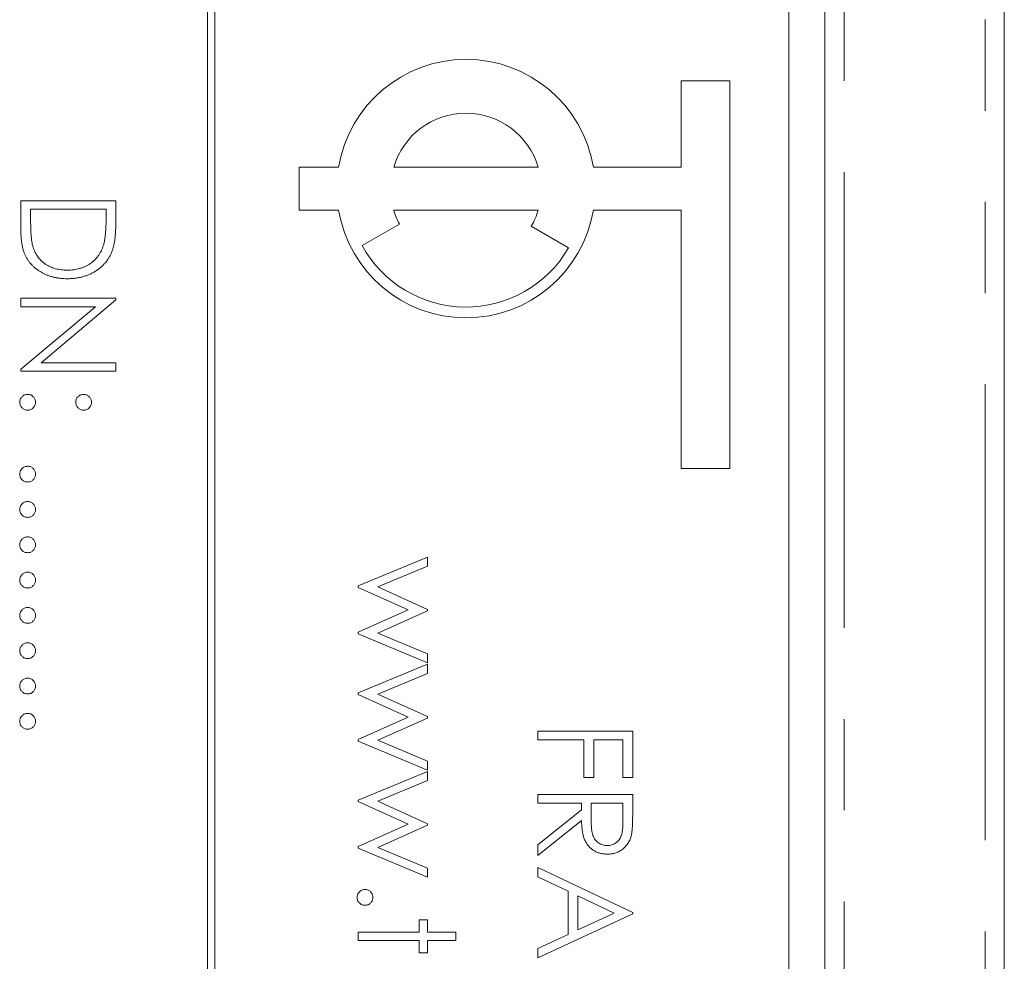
# Model space of a CAD drawing. Header units: millimetres. Extents: x 90 to 460, y -138 to 411.
# Tile 14 of 27: x 159 to 173, y 232 to 245. Entities that reach past the tile are written whole.
import ezdxf

# ---------------------------------------------------------------- set-up
doc = ezdxf.new("R2010")
doc.units = ezdxf.units.MM
doc.linetypes.add('PHANTOM', pattern=[12.7, 6.35, -1.27, 1.27, -1.27, 1.27, -1.27])

msp = doc.modelspace()

# ---------------------------------------------------------------- linework, layer by layer
at = {"color": 7, "linetype": 'Continuous', "lineweight": 15}
for p, q in [((170.591, 273.615), (170.591, 209.615)), ((173.091, 273.615), (173.091, 220.819)), ((161.991, 269.595), (161.991, 209.595)), ((162.091, 209.595), (162.091, 269.595)), ((170.091, 211.595), (170.091, 267.595)), ((168.591, 244.095), (169.266, 244.095)), ((168.591, 242.895), (168.591, 244.095)), ((169.266, 244.095), (169.266, 238.695)), ((163.266, 242.895), (163.816, 242.895)), ((163.266, 242.295), (163.266, 242.895)), ((164.584, 242.895), (166.597, 242.895)), ((167.366, 242.895), (168.591, 242.895)), ((159.391, 242.425), (160.714, 242.425)), ((159.391, 242.015), (159.391, 242.425)), ((160.714, 242.425), (160.714, 242.158)), ((159.526, 242.307), (159.526, 242.155)), ((160.578, 242.307), (159.526, 242.307)), ((160.578, 242.214), (160.578, 242.307)), ((163.816, 242.295), (163.266, 242.295)), ((166.597, 242.295), (164.584, 242.295)), ((168.591, 242.295), (167.366, 242.295)), ((168.591, 238.695), (168.591, 242.295)), ((164.664, 242.101), (164.145, 241.801)), ((166.5, 242.07), (167.02, 241.77)), ((159.391, 241.069), (160.714, 241.069)), ((159.391, 240.95), (159.391, 241.069)), ((160.714, 241.044), (159.672, 240.17)), ((160.714, 241.069), (160.714, 241.044)), ((159.391, 240.078), (160.43, 240.95)), ((160.43, 240.95), (159.391, 240.95)), ((159.391, 240.051), (159.391, 240.078)), ((160.714, 240.051), (159.391, 240.051)), ((159.672, 240.17), (160.714, 240.17)), ((160.714, 240.17), (160.714, 240.051)), ((169.266, 238.695), (168.591, 238.695)), ((164.091, 237.063), (165.057, 237.463)), ((165.057, 237.463), (165.057, 237.336)), ((165.057, 237.336), (164.362, 237.048)), ((164.091, 237.041), (164.091, 237.063)), ((164.786, 236.726), (164.091, 237.041)), ((164.362, 237.048), (165.057, 236.732)), ((164.091, 236.417), (164.786, 236.726)), ((165.057, 236.712), (164.362, 236.403)), ((165.057, 236.732), (165.057, 236.712)), ((164.091, 236.392), (164.091, 236.417)), ((165.057, 235.988), (164.091, 236.392)), ((164.362, 236.403), (165.057, 236.113)), ((165.057, 236.113), (165.057, 235.988)), ((164.091, 235.57), (165.057, 235.971)), ((165.057, 235.971), (165.057, 235.843)), ((165.057, 235.843), (164.362, 235.555)), ((164.091, 235.548), (164.091, 235.57)), ((164.786, 235.233), (164.091, 235.548)), ((164.362, 235.555), (165.057, 235.24)), ((164.091, 234.924), (164.786, 235.233)), ((165.057, 235.22), (164.362, 234.911)), ((165.057, 235.24), (165.057, 235.22)), ((166.591, 235.038), (167.914, 235.038)), ((166.591, 234.919), (166.591, 235.038)), ((167.914, 235.038), (167.914, 234.394)), ((164.091, 234.899), (164.091, 234.924)), ((165.057, 234.495), (164.091, 234.899)), ((164.362, 234.911), (165.057, 234.62)), ((167.235, 234.919), (166.591, 234.919)), ((167.235, 234.394), (167.235, 234.919)), ((167.371, 234.919), (167.371, 234.394)), ((167.778, 234.919), (167.371, 234.919)), ((167.778, 234.394), (167.778, 234.919)), ((165.057, 234.62), (165.057, 234.495)), ((164.091, 234.078), (165.057, 234.478)), ((165.057, 234.478), (165.057, 234.351)), ((165.057, 234.351), (164.362, 234.063)), ((167.371, 234.394), (167.235, 234.394)), ((167.914, 234.394), (167.778, 234.394)), ((166.591, 234.156), (167.914, 234.156)), ((166.591, 234.037), (166.591, 234.156)), ((167.914, 234.156), (167.914, 233.891)), ((164.091, 234.056), (164.091, 234.078)), ((164.786, 233.741), (164.091, 234.056)), ((164.362, 234.063), (165.057, 233.747)), ((167.201, 234.037), (166.591, 234.037)), ((167.201, 233.941), (167.201, 234.037)), ((167.337, 234.037), (167.335, 233.795)), ((167.778, 234.037), (167.337, 234.037)), ((167.778, 233.789), (167.778, 234.037)), ((166.591, 233.455), (167.201, 233.941)), ((164.091, 233.432), (164.786, 233.741)), ((165.057, 233.747), (165.057, 233.727)), ((167.201, 233.794), (166.591, 233.308)), ((165.057, 233.727), (164.362, 233.418)), ((164.091, 233.407), (164.091, 233.432)), ((165.057, 233.003), (164.091, 233.407)), ((164.362, 233.418), (165.057, 233.128)), ((166.591, 233.308), (166.591, 233.455)), ((165.057, 233.128), (165.057, 233.003)), ((166.591, 233.009), (166.591, 233.138)), ((166.591, 233.138), (167.914, 232.511)), ((167.015, 232.808), (166.591, 233.009)), ((167.015, 232.208), (167.015, 232.808)), ((167.656, 232.504), (167.15, 232.743)), ((167.15, 232.743), (167.15, 232.271)), ((167.15, 232.271), (167.656, 232.504)), ((167.914, 232.511), (167.914, 232.494)), ((164.939, 232.409), (165.057, 232.409)), ((164.939, 232.24), (164.939, 232.409)), ((165.057, 232.409), (165.057, 232.24)), ((167.914, 232.494), (166.591, 231.883)), ((164.091, 232.24), (164.939, 232.24)), ((164.091, 232.121), (164.091, 232.24)), ((165.057, 232.24), (165.448, 232.24)), ((165.448, 232.24), (165.448, 232.121)), ((164.939, 232.121), (164.091, 232.121)), ((164.939, 231.951), (164.939, 232.121)), ((165.057, 232.121), (165.057, 231.951)), ((165.448, 232.121), (165.057, 232.121)), ((166.591, 232.012), (167.015, 232.208)), ((166.591, 231.883), (166.591, 232.012)), ((165.057, 231.951), (164.939, 231.951))]:
    msp.add_line(p, q, dxfattribs=at)
at = {"color": 8, "linetype": 'PHANTOM', "lineweight": 0}
for p, q in [((170.859, 198.376), (170.859, 273.615)), ((172.823, 220.819), (172.823, 273.615))]:
    msp.add_line(p, q, dxfattribs=at)
at = {"color": 7, "linetype": 'Continuous', "lineweight": 15}
for radius, start, end in [(1.8, 9.5941, 170.4059), (1.05, 16.6015, 163.3985), (1.8, 189.5941, 350.4059), (1.05, 196.6015, 208.0808), (1.05, 330, 343.3985), (1.65, 208.7788, 330)]:
    msp.add_arc((165.591, 242.595), radius, start, end, dxfattribs=at)
for points, knots in [([(159.526, 242.155), (159.526, 242.133), (159.527, 242.091), (159.528, 242.031), (159.531, 241.976), (159.534, 241.926), (159.539, 241.881), (159.545, 241.841), (159.551, 241.807), (159.557, 241.786), (159.56, 241.777)], [0, 0, 0, 0, 0.171901, 0.330628, 0.475549, 0.606746, 0.725024, 0.829742, 0.921323, 1, 1, 1, 1]), ([(160.541, 241.807), (160.544, 241.818), (160.55, 241.842), (160.558, 241.88), (160.564, 241.924), (160.569, 241.972), (160.573, 242.025), (160.576, 242.084), (160.578, 242.147), (160.578, 242.191), (160.578, 242.214)], [0, 0, 0, 0, 0.084319, 0.179285, 0.286583, 0.405111, 0.535593, 0.67819, 0.832976, 1, 1, 1, 1]), ([(160.714, 242.158), (160.713, 242.135), (160.713, 242.09), (160.711, 242.025), (160.707, 241.965), (160.702, 241.91), (160.696, 241.86), (160.688, 241.815), (160.678, 241.775), (160.67, 241.75), (160.666, 241.739)], [0, 0, 0, 0, 0.164289, 0.317406, 0.458844, 0.589367, 0.707831, 0.81577, 0.91288, 1, 1, 1, 1]), ([(160.035, 241.34), (160.019, 241.34), (159.987, 241.341), (159.939, 241.345), (159.893, 241.351), (159.849, 241.36), (159.806, 241.372), (159.764, 241.387), (159.724, 241.404), (159.686, 241.423), (159.649, 241.445), (159.615, 241.468), (159.583, 241.493), (159.554, 241.519), (159.528, 241.547), (159.503, 241.577), (159.482, 241.608), (159.462, 241.641), (159.445, 241.676), (159.43, 241.715), (159.418, 241.757), (159.408, 241.802), (159.4, 241.851), (159.395, 241.903), (159.391, 241.958), (159.391, 241.996), (159.391, 242.015)], [0, 0, 0, 0, 0.046081, 0.090807, 0.134295, 0.177024, 0.218823, 0.260244, 0.30108, 0.341614, 0.381583, 0.42012, 0.458075, 0.494738, 0.531195, 0.566934, 0.602713, 0.638327, 0.674853, 0.713467, 0.754442, 0.797815, 0.843989, 0.893072, 0.944963, 1, 1, 1, 1]), ([(159.56, 241.777), (159.564, 241.765), (159.573, 241.741), (159.588, 241.706), (159.606, 241.674), (159.626, 241.644), (159.649, 241.616), (159.674, 241.59), (159.702, 241.565), (159.732, 241.543), (159.764, 241.523), (159.798, 241.506), (159.833, 241.491), (159.87, 241.479), (159.909, 241.47), (159.95, 241.464), (159.992, 241.459), (160.021, 241.459), (160.036, 241.459)], [0, 0, 0, 0, 0.062415, 0.123338, 0.183125, 0.241783, 0.300579, 0.35968, 0.418882, 0.479531, 0.540851, 0.602303, 0.664463, 0.727806, 0.792895, 0.859672, 0.928464, 1, 1, 1, 1]), ([(160.666, 241.739), (160.66, 241.723), (160.649, 241.693), (160.627, 241.65), (160.602, 241.609), (160.575, 241.571), (160.543, 241.536), (160.51, 241.503), (160.472, 241.473), (160.432, 241.445), (160.39, 241.42), (160.345, 241.399), (160.298, 241.381), (160.25, 241.366), (160.199, 241.354), (160.146, 241.346), (160.091, 241.341), (160.054, 241.34), (160.035, 241.34)], [0, 0, 0, 0, 0.061545, 0.121694, 0.181155, 0.239875, 0.298702, 0.357647, 0.417605, 0.478494, 0.540407, 0.602345, 0.665004, 0.728559, 0.793651, 0.860534, 0.929236, 1, 1, 1, 1]), ([(160.036, 241.459), (160.051, 241.459), (160.082, 241.459), (160.126, 241.464), (160.169, 241.471), (160.21, 241.481), (160.25, 241.494), (160.288, 241.51), (160.324, 241.529), (160.358, 241.55), (160.39, 241.574), (160.42, 241.601), (160.446, 241.63), (160.471, 241.661), (160.492, 241.694), (160.512, 241.729), (160.528, 241.767), (160.536, 241.794), (160.541, 241.807)], [0, 0, 0, 0, 0.0701512, 0.1378126, 0.2032262, 0.2671741, 0.330024, 0.3917943, 0.4530844, 0.5143339, 0.575, 0.6348655, 0.6941163, 0.7534416, 0.8131258, 0.8740797, 0.936007, 1, 1, 1, 1]), ([(159.374, 239.618), (159.374, 239.626), (159.375, 239.64), (159.381, 239.661), (159.392, 239.68), (159.406, 239.697), (159.423, 239.711), (159.442, 239.721), (159.462, 239.727), (159.477, 239.728), (159.484, 239.729)], [0, 0, 0, 0, 0.1277566, 0.2494144, 0.3727965, 0.5001113, 0.6286099, 0.7506434, 0.8737684, 1, 1, 1, 1]), ([(159.484, 239.729), (159.491, 239.728), (159.506, 239.728), (159.527, 239.721), (159.546, 239.711), (159.563, 239.697), (159.577, 239.68), (159.587, 239.661), (159.593, 239.64), (159.594, 239.626), (159.594, 239.618)], [0, 0, 0, 0, 0.129097, 0.252046, 0.373905, 0.501038, 0.628171, 0.751376, 0.872426, 1, 1, 1, 1]), ([(160.154, 239.618), (160.154, 239.626), (160.155, 239.64), (160.161, 239.661), (160.171, 239.68), (160.186, 239.697), (160.202, 239.711), (160.221, 239.721), (160.242, 239.728), (160.257, 239.728), (160.264, 239.729)], [0, 0, 0, 0, 0.127574, 0.248624, 0.371829, 0.498962, 0.626095, 0.747954, 0.870903, 1, 1, 1, 1]), ([(160.264, 239.729), (160.271, 239.728), (160.286, 239.727), (160.307, 239.721), (160.326, 239.711), (160.342, 239.697), (160.357, 239.68), (160.367, 239.661), (160.373, 239.64), (160.374, 239.626), (160.374, 239.618)], [0, 0, 0, 0, 0.126257, 0.249407, 0.371465, 0.498805, 0.627129, 0.750535, 0.872218, 1, 1, 1, 1]), ([(159.484, 239.508), (159.477, 239.509), (159.462, 239.51), (159.441, 239.515), (159.423, 239.526), (159.406, 239.54), (159.392, 239.557), (159.381, 239.576), (159.375, 239.597), (159.374, 239.611), (159.374, 239.618)], [0, 0, 0, 0, 0.126178, 0.248821, 0.37154, 0.499984, 0.627244, 0.749226, 0.872298, 1, 1, 1, 1]), ([(159.594, 239.618), (159.594, 239.611), (159.593, 239.597), (159.587, 239.576), (159.577, 239.557), (159.563, 239.54), (159.546, 239.526), (159.527, 239.515), (159.506, 239.51), (159.491, 239.509), (159.484, 239.508)], [0, 0, 0, 0, 0.127519, 0.249986, 0.371792, 0.49887, 0.625948, 0.748492, 0.870959, 1, 1, 1, 1]), ([(160.264, 239.508), (160.257, 239.509), (160.242, 239.51), (160.221, 239.515), (160.202, 239.526), (160.186, 239.54), (160.172, 239.557), (160.161, 239.576), (160.155, 239.597), (160.154, 239.611), (160.154, 239.618)], [0, 0, 0, 0, 0.129041, 0.251508, 0.374052, 0.50113, 0.628208, 0.750014, 0.872481, 1, 1, 1, 1]), ([(160.374, 239.618), (160.374, 239.611), (160.373, 239.597), (160.367, 239.576), (160.357, 239.557), (160.343, 239.54), (160.326, 239.526), (160.307, 239.515), (160.286, 239.51), (160.272, 239.509), (160.264, 239.508)], [0, 0, 0, 0, 0.127519, 0.249986, 0.371792, 0.49887, 0.625948, 0.748492, 0.870959, 1, 1, 1, 1]), ([(159.374, 238.618), (159.374, 238.625), (159.375, 238.64), (159.381, 238.66), (159.392, 238.679), (159.406, 238.696), (159.423, 238.71), (159.442, 238.721), (159.462, 238.727), (159.477, 238.728), (159.484, 238.728)], [0, 0, 0, 0, 0.1277566, 0.2494144, 0.3727965, 0.5001113, 0.6286099, 0.7506434, 0.8737684, 1, 1, 1, 1]), ([(159.484, 238.728), (159.491, 238.728), (159.506, 238.727), (159.527, 238.721), (159.546, 238.71), (159.563, 238.696), (159.577, 238.679), (159.587, 238.66), (159.593, 238.64), (159.594, 238.625), (159.594, 238.618)], [0, 0, 0, 0, 0.129097, 0.252046, 0.373905, 0.501038, 0.628171, 0.751376, 0.872426, 1, 1, 1, 1]), ([(159.484, 238.508), (159.477, 238.508), (159.462, 238.509), (159.441, 238.515), (159.423, 238.526), (159.406, 238.539), (159.392, 238.556), (159.381, 238.575), (159.375, 238.596), (159.374, 238.61), (159.374, 238.618)], [0, 0, 0, 0, 0.126178, 0.248821, 0.37154, 0.499984, 0.627244, 0.749226, 0.872298, 1, 1, 1, 1]), ([(159.594, 238.618), (159.594, 238.61), (159.593, 238.596), (159.587, 238.575), (159.577, 238.556), (159.563, 238.539), (159.546, 238.526), (159.527, 238.515), (159.506, 238.509), (159.491, 238.508), (159.484, 238.508)], [0, 0, 0, 0, 0.127519, 0.249986, 0.371792, 0.49887, 0.625948, 0.748492, 0.870959, 1, 1, 1, 1]), ([(159.374, 238.126), (159.374, 238.133), (159.375, 238.148), (159.381, 238.168), (159.392, 238.188), (159.406, 238.204), (159.423, 238.218), (159.442, 238.229), (159.462, 238.235), (159.477, 238.236), (159.484, 238.236)], [0, 0, 0, 0, 0.1277566, 0.2494144, 0.3727965, 0.5001113, 0.6286099, 0.7506434, 0.8737684, 1, 1, 1, 1]), ([(159.484, 238.236), (159.491, 238.236), (159.506, 238.235), (159.527, 238.229), (159.546, 238.218), (159.563, 238.204), (159.577, 238.188), (159.587, 238.169), (159.593, 238.148), (159.594, 238.133), (159.594, 238.126)], [0, 0, 0, 0, 0.129097, 0.252046, 0.373905, 0.501038, 0.628171, 0.751376, 0.872426, 1, 1, 1, 1]), ([(159.484, 238.016), (159.477, 238.016), (159.462, 238.017), (159.441, 238.023), (159.423, 238.034), (159.406, 238.047), (159.392, 238.064), (159.381, 238.083), (159.375, 238.104), (159.374, 238.119), (159.374, 238.126)], [0, 0, 0, 0, 0.126178, 0.248821, 0.37154, 0.499984, 0.627244, 0.749226, 0.872298, 1, 1, 1, 1]), ([(159.594, 238.126), (159.594, 238.119), (159.593, 238.104), (159.587, 238.083), (159.577, 238.064), (159.563, 238.048), (159.546, 238.034), (159.527, 238.023), (159.506, 238.017), (159.491, 238.016), (159.484, 238.016)], [0, 0, 0, 0, 0.127519, 0.249986, 0.371792, 0.49887, 0.625948, 0.748492, 0.870959, 1, 1, 1, 1]), ([(159.374, 237.634), (159.374, 237.641), (159.375, 237.656), (159.381, 237.677), (159.392, 237.696), (159.406, 237.713), (159.423, 237.726), (159.442, 237.737), (159.462, 237.743), (159.477, 237.744), (159.484, 237.744)], [0, 0, 0, 0, 0.1277566, 0.2494144, 0.3727965, 0.5001113, 0.6286099, 0.7506434, 0.8737684, 1, 1, 1, 1]), ([(159.484, 237.744), (159.491, 237.744), (159.506, 237.743), (159.527, 237.737), (159.546, 237.726), (159.563, 237.712), (159.577, 237.696), (159.587, 237.677), (159.593, 237.656), (159.594, 237.641), (159.594, 237.634)], [0, 0, 0, 0, 0.129097, 0.252046, 0.373905, 0.501038, 0.628171, 0.751376, 0.872426, 1, 1, 1, 1]), ([(159.484, 237.524), (159.477, 237.524), (159.462, 237.525), (159.441, 237.531), (159.423, 237.542), (159.406, 237.556), (159.392, 237.573), (159.381, 237.591), (159.375, 237.612), (159.374, 237.627), (159.374, 237.634)], [0, 0, 0, 0, 0.126178, 0.248821, 0.37154, 0.499984, 0.627244, 0.749226, 0.872298, 1, 1, 1, 1]), ([(159.594, 237.634), (159.594, 237.627), (159.593, 237.612), (159.587, 237.591), (159.577, 237.573), (159.563, 237.556), (159.546, 237.542), (159.527, 237.531), (159.506, 237.525), (159.491, 237.524), (159.484, 237.524)], [0, 0, 0, 0, 0.127519, 0.249986, 0.371792, 0.49887, 0.625948, 0.748492, 0.870959, 1, 1, 1, 1]), ([(159.374, 237.142), (159.374, 237.15), (159.375, 237.164), (159.381, 237.185), (159.392, 237.204), (159.406, 237.221), (159.423, 237.235), (159.442, 237.245), (159.462, 237.251), (159.477, 237.252), (159.484, 237.253)], [0, 0, 0, 0, 0.1277566, 0.2494144, 0.3727965, 0.5001113, 0.6286099, 0.7506434, 0.8737684, 1, 1, 1, 1]), ([(159.484, 237.253), (159.491, 237.252), (159.506, 237.251), (159.527, 237.245), (159.546, 237.235), (159.563, 237.221), (159.577, 237.204), (159.587, 237.185), (159.593, 237.164), (159.594, 237.15), (159.594, 237.142)], [0, 0, 0, 0, 0.129097, 0.252046, 0.373905, 0.501038, 0.628171, 0.751376, 0.872426, 1, 1, 1, 1]), ([(159.484, 237.032), (159.477, 237.032), (159.462, 237.033), (159.441, 237.039), (159.423, 237.05), (159.406, 237.064), (159.392, 237.081), (159.381, 237.1), (159.375, 237.12), (159.374, 237.135), (159.374, 237.142)], [0, 0, 0, 0, 0.126178, 0.248821, 0.37154, 0.499984, 0.627244, 0.749226, 0.872298, 1, 1, 1, 1]), ([(159.594, 237.142), (159.594, 237.135), (159.593, 237.12), (159.587, 237.1), (159.577, 237.081), (159.563, 237.064), (159.546, 237.05), (159.527, 237.039), (159.506, 237.033), (159.491, 237.032), (159.484, 237.032)], [0, 0, 0, 0, 0.127519, 0.249986, 0.371792, 0.49887, 0.625948, 0.748492, 0.870959, 1, 1, 1, 1]), ([(159.374, 236.65), (159.374, 236.658), (159.375, 236.672), (159.381, 236.693), (159.392, 236.712), (159.406, 236.729), (159.423, 236.743), (159.442, 236.753), (159.462, 236.759), (159.477, 236.76), (159.484, 236.761)], [0, 0, 0, 0, 0.1277566, 0.2494144, 0.3727965, 0.5001113, 0.6286099, 0.7506434, 0.8737684, 1, 1, 1, 1]), ([(159.484, 236.761), (159.491, 236.76), (159.506, 236.759), (159.527, 236.753), (159.546, 236.743), (159.563, 236.729), (159.577, 236.712), (159.587, 236.693), (159.593, 236.672), (159.594, 236.658), (159.594, 236.65)], [0, 0, 0, 0, 0.129097, 0.252046, 0.373905, 0.501038, 0.628171, 0.751376, 0.872426, 1, 1, 1, 1]), ([(159.484, 236.54), (159.477, 236.541), (159.462, 236.542), (159.441, 236.547), (159.423, 236.558), (159.406, 236.572), (159.392, 236.589), (159.381, 236.608), (159.375, 236.629), (159.374, 236.643), (159.374, 236.65)], [0, 0, 0, 0, 0.126178, 0.248821, 0.37154, 0.499984, 0.627244, 0.749226, 0.872298, 1, 1, 1, 1]), ([(159.594, 236.65), (159.594, 236.643), (159.593, 236.629), (159.587, 236.608), (159.577, 236.589), (159.563, 236.572), (159.546, 236.558), (159.527, 236.547), (159.506, 236.541), (159.491, 236.541), (159.484, 236.54)], [0, 0, 0, 0, 0.127519, 0.249986, 0.371792, 0.49887, 0.625948, 0.748492, 0.870959, 1, 1, 1, 1]), ([(159.374, 236.159), (159.374, 236.166), (159.375, 236.18), (159.381, 236.201), (159.392, 236.22), (159.406, 236.237), (159.423, 236.251), (159.442, 236.261), (159.462, 236.268), (159.477, 236.268), (159.484, 236.269)], [0, 0, 0, 0, 0.1277566, 0.2494144, 0.3727965, 0.5001113, 0.6286099, 0.7506434, 0.8737684, 1, 1, 1, 1]), ([(159.484, 236.269), (159.491, 236.268), (159.506, 236.268), (159.527, 236.261), (159.546, 236.251), (159.563, 236.237), (159.577, 236.22), (159.587, 236.201), (159.593, 236.18), (159.594, 236.166), (159.594, 236.159)], [0, 0, 0, 0, 0.129097, 0.252046, 0.373905, 0.501038, 0.628171, 0.751376, 0.872426, 1, 1, 1, 1]), ([(159.484, 236.048), (159.477, 236.049), (159.462, 236.05), (159.441, 236.055), (159.423, 236.066), (159.406, 236.08), (159.392, 236.097), (159.381, 236.116), (159.375, 236.137), (159.374, 236.151), (159.374, 236.159)], [0, 0, 0, 0, 0.126178, 0.248821, 0.37154, 0.499984, 0.627244, 0.749226, 0.872298, 1, 1, 1, 1]), ([(159.594, 236.159), (159.594, 236.151), (159.593, 236.137), (159.587, 236.116), (159.577, 236.097), (159.563, 236.08), (159.546, 236.066), (159.527, 236.055), (159.506, 236.05), (159.491, 236.049), (159.484, 236.048)], [0, 0, 0, 0, 0.127519, 0.249986, 0.371792, 0.49887, 0.625948, 0.748492, 0.870959, 1, 1, 1, 1]), ([(159.374, 235.667), (159.374, 235.674), (159.375, 235.688), (159.381, 235.709), (159.392, 235.728), (159.406, 235.745), (159.423, 235.759), (159.442, 235.769), (159.462, 235.776), (159.477, 235.777), (159.484, 235.777)], [0, 0, 0, 0, 0.1277566, 0.2494144, 0.3727965, 0.5001113, 0.6286099, 0.7506434, 0.8737684, 1, 1, 1, 1]), ([(159.484, 235.556), (159.477, 235.557), (159.462, 235.558), (159.441, 235.564), (159.423, 235.574), (159.406, 235.588), (159.392, 235.605), (159.381, 235.624), (159.375, 235.645), (159.374, 235.659), (159.374, 235.667)], [0, 0, 0, 0, 0.126178, 0.248821, 0.37154, 0.499984, 0.627244, 0.749226, 0.872298, 1, 1, 1, 1]), ([(159.484, 235.777), (159.491, 235.777), (159.506, 235.776), (159.527, 235.769), (159.546, 235.759), (159.563, 235.745), (159.577, 235.728), (159.587, 235.709), (159.593, 235.688), (159.594, 235.674), (159.594, 235.667)], [0, 0, 0, 0, 0.129097, 0.252046, 0.373905, 0.501038, 0.628171, 0.751376, 0.872426, 1, 1, 1, 1]), ([(159.594, 235.667), (159.594, 235.659), (159.593, 235.645), (159.587, 235.624), (159.577, 235.605), (159.563, 235.588), (159.546, 235.574), (159.527, 235.564), (159.506, 235.558), (159.491, 235.557), (159.484, 235.556)], [0, 0, 0, 0, 0.127519, 0.249986, 0.371792, 0.49887, 0.625948, 0.748492, 0.870959, 1, 1, 1, 1]), ([(159.374, 235.175), (159.374, 235.182), (159.375, 235.197), (159.381, 235.217), (159.392, 235.236), (159.406, 235.253), (159.423, 235.267), (159.442, 235.278), (159.462, 235.284), (159.477, 235.285), (159.484, 235.285)], [0, 0, 0, 0, 0.1277566, 0.2494144, 0.3727965, 0.5001113, 0.6286099, 0.7506434, 0.8737684, 1, 1, 1, 1]), ([(159.484, 235.285), (159.491, 235.285), (159.506, 235.284), (159.527, 235.278), (159.546, 235.267), (159.563, 235.253), (159.577, 235.236), (159.587, 235.217), (159.593, 235.197), (159.594, 235.182), (159.594, 235.175)], [0, 0, 0, 0, 0.129097, 0.252046, 0.373905, 0.501038, 0.628171, 0.751376, 0.872426, 1, 1, 1, 1]), ([(159.484, 235.065), (159.477, 235.065), (159.462, 235.066), (159.441, 235.072), (159.423, 235.083), (159.406, 235.096), (159.392, 235.113), (159.381, 235.132), (159.375, 235.153), (159.374, 235.167), (159.374, 235.175)], [0, 0, 0, 0, 0.126178, 0.248821, 0.37154, 0.499984, 0.627244, 0.749226, 0.872298, 1, 1, 1, 1]), ([(159.594, 235.175), (159.594, 235.167), (159.593, 235.153), (159.587, 235.132), (159.577, 235.113), (159.563, 235.096), (159.546, 235.083), (159.527, 235.072), (159.506, 235.066), (159.491, 235.065), (159.484, 235.065)], [0, 0, 0, 0, 0.127519, 0.249986, 0.371792, 0.49887, 0.625948, 0.748492, 0.870959, 1, 1, 1, 1]), ([(167.914, 233.891), (167.914, 233.874), (167.913, 233.84), (167.913, 233.791), (167.911, 233.747), (167.909, 233.707), (167.907, 233.672), (167.904, 233.641), (167.9, 233.615), (167.897, 233.599), (167.896, 233.592)], [0, 0, 0, 0, 0.176258, 0.338434, 0.484822, 0.617158, 0.734698, 0.837385, 0.926372, 1, 1, 1, 1]), ([(167.56, 233.325), (167.542, 233.326), (167.508, 233.327), (167.458, 233.337), (167.411, 233.353), (167.368, 233.376), (167.329, 233.405), (167.295, 233.44), (167.267, 233.481), (167.247, 233.519), (167.234, 233.552), (167.225, 233.58), (167.218, 233.61), (167.212, 233.642), (167.207, 233.677), (167.204, 233.714), (167.202, 233.753), (167.201, 233.78), (167.201, 233.794)], [0, 0, 0, 0, 0.0787802, 0.1537206, 0.2267135, 0.2991912, 0.37119, 0.4430064, 0.5166892, 0.5932172, 0.6338729, 0.6769891, 0.7228995, 0.7719586, 0.8242113, 0.8793787, 0.9379481, 1, 1, 1, 1]), ([(167.335, 233.795), (167.335, 233.784), (167.335, 233.762), (167.337, 233.73), (167.338, 233.701), (167.341, 233.673), (167.344, 233.648), (167.349, 233.626), (167.354, 233.605), (167.361, 233.582), (167.373, 233.555), (167.391, 233.526), (167.413, 233.502), (167.438, 233.481), (167.466, 233.464), (167.496, 233.453), (167.528, 233.445), (167.549, 233.444), (167.56, 233.444)], [0, 0, 0, 0, 0.071668, 0.138913, 0.201185, 0.259124, 0.312255, 0.360682, 0.405086, 0.445102, 0.518778, 0.589462, 0.658462, 0.727283, 0.796322, 0.863175, 0.930949, 1, 1, 1, 1]), ([(167.56, 233.444), (167.571, 233.444), (167.592, 233.445), (167.623, 233.452), (167.652, 233.465), (167.679, 233.482), (167.704, 233.502), (167.725, 233.526), (167.743, 233.553), (167.754, 233.578), (167.761, 233.6), (167.765, 233.62), (167.769, 233.642), (167.772, 233.666), (167.775, 233.693), (167.777, 233.723), (167.778, 233.755), (167.778, 233.778), (167.778, 233.789)], [0, 0, 0, 0, 0.0688143, 0.1363648, 0.2040194, 0.2730637, 0.3429133, 0.4109654, 0.4791688, 0.549308, 0.5876516, 0.6306467, 0.6788788, 0.7319343, 0.7911114, 0.8552832, 0.9250859, 1, 1, 1, 1]), ([(167.896, 233.592), (167.893, 233.582), (167.888, 233.563), (167.878, 233.535), (167.867, 233.509), (167.853, 233.484), (167.838, 233.461), (167.82, 233.439), (167.801, 233.418), (167.779, 233.399), (167.757, 233.381), (167.732, 233.366), (167.707, 233.353), (167.68, 233.343), (167.652, 233.335), (167.622, 233.329), (167.591, 233.326), (167.57, 233.325), (167.56, 233.325)], [0, 0, 0, 0, 0.064217, 0.127064, 0.188745, 0.249132, 0.309453, 0.369827, 0.43065, 0.492352, 0.554072, 0.61569, 0.676798, 0.738439, 0.801317, 0.865185, 0.931641, 1, 1, 1, 1]), ([(164.074, 232.723), (164.074, 232.73), (164.075, 232.745), (164.081, 232.765), (164.092, 232.784), (164.106, 232.801), (164.123, 232.815), (164.142, 232.826), (164.162, 232.832), (164.177, 232.833), (164.184, 232.833)], [0, 0, 0, 0, 0.1277566, 0.2494144, 0.3727965, 0.5001113, 0.6286099, 0.7506434, 0.8737684, 1, 1, 1, 1]), ([(164.184, 232.833), (164.191, 232.833), (164.206, 232.832), (164.227, 232.826), (164.246, 232.815), (164.263, 232.801), (164.277, 232.784), (164.287, 232.765), (164.293, 232.745), (164.294, 232.73), (164.294, 232.723)], [0, 0, 0, 0, 0.129097, 0.252046, 0.373905, 0.501038, 0.628171, 0.751376, 0.872426, 1, 1, 1, 1]), ([(164.184, 232.613), (164.177, 232.613), (164.162, 232.614), (164.141, 232.62), (164.123, 232.631), (164.106, 232.644), (164.092, 232.661), (164.081, 232.68), (164.075, 232.701), (164.074, 232.716), (164.074, 232.723)], [0, 0, 0, 0, 0.126178, 0.248821, 0.37154, 0.499984, 0.627244, 0.749226, 0.872298, 1, 1, 1, 1]), ([(164.294, 232.723), (164.294, 232.716), (164.293, 232.701), (164.287, 232.68), (164.277, 232.661), (164.263, 232.645), (164.246, 232.631), (164.227, 232.62), (164.206, 232.614), (164.191, 232.613), (164.184, 232.613)], [0, 0, 0, 0, 0.127519, 0.249986, 0.371792, 0.49887, 0.625948, 0.748492, 0.870959, 1, 1, 1, 1])]:
    msp.add_open_spline(points, degree=3, knots=knots, dxfattribs=at)

doc.saveas('drawing.dxf')
